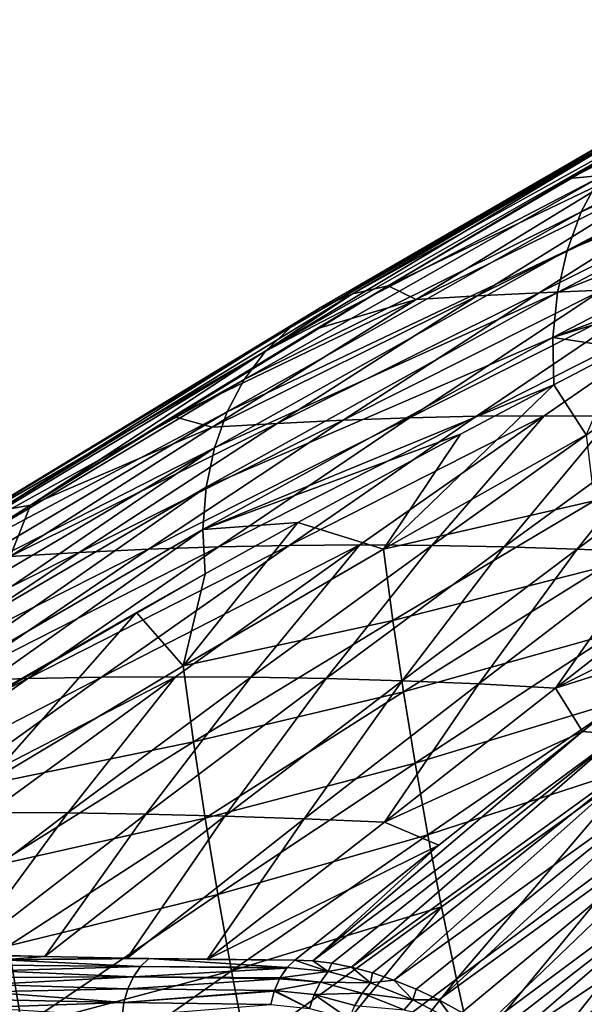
# Model space of a CAD drawing. Header units: metres. Extents: x -81 to 81, y -160 to 24.
# Tile 91 of 256: x -69 to -61, y -30 to -16. Entities that reach past the tile are written whole.
import ezdxf

# ---------------------------------------------------------------- set-up
doc = ezdxf.new("R2010")
doc.units = ezdxf.units.M
doc.layers.add('solid_501850_SW0001', color=7, linetype='CONTINUOUS')

msp = doc.modelspace()

# ---------------------------------------------------------------- linework, layer by layer
at = {"layer": 'solid_501850_SW0001'}
for points in [[(-61.194122, -19.164076, 46.43763), (-56.188896, -16.486374, 42.72073), (-56.40696, -17.058104, 41.957092)], [(-61.194122, -19.164076, 46.43763), (-60.93544, -18.681717, 47.163544), (-56.188896, -16.486374, 42.72073)], [(-57.71299, -16.901487, 51.462601), (-58.814381, -17.219246, 50.82312), (-61.360336, -18.695679, 52.524231)], [(-60.618519, -18.630022, 53.509598), (-57.71299, -16.901487, 51.462601), (-61.360336, -18.695679, 52.524231)], [(-61.391117, -19.69943, 45.730347), (-56.40696, -17.058104, 41.957092), (-56.56068, -17.680761, 41.216946)], [(-61.391117, -19.69943, 45.730347), (-61.194122, -19.164076, 46.43763), (-56.40696, -17.058104, 41.957092)], [(-64.379669, -20.305254, 53.599503), (-58.814381, -17.219246, 50.82312), (-59.337078, -17.366125, 50.118191)], [(-64.379669, -20.305254, 53.599503), (-63.884766, -20.192585, 54.242268), (-58.814381, -17.219246, 50.82312)], [(-63.884766, -20.192585, 54.242268), (-61.360336, -18.695679, 52.524231), (-58.814381, -17.219246, 50.82312)], [(-64.832733, -20.500666, 52.92543), (-59.337078, -17.366125, 50.118191), (-59.815105, -17.593344, 49.387402)], [(-64.832733, -20.500666, 52.92543), (-64.379669, -20.305254, 53.599503), (-59.337078, -17.366125, 50.118191)], [(-65.23793, -20.768713, 52.23674), (-59.815105, -17.593344, 49.387402), (-60.243313, -17.892267, 48.645046)], [(-65.23793, -20.768713, 52.23674), (-64.832733, -20.500666, 52.92543), (-59.815105, -17.593344, 49.387402)], [(-61.523792, -20.283585, 45.048428), (-56.56068, -17.680761, 41.216946), (-56.646946, -18.349504, 40.50811)], [(-61.523792, -20.283585, 45.048428), (-61.391117, -19.69943, 45.730347), (-56.56068, -17.680761, 41.216946)], [(-65.590599, -21.101986, 51.545368), (-60.243313, -17.892267, 48.645046), (-60.617638, -18.256433, 47.901527)], [(-65.590599, -21.101986, 51.545368), (-65.23793, -20.768713, 52.23674), (-60.243313, -17.892267, 48.645046)], [(-65.590599, -21.101986, 51.545368), (-60.617638, -18.256433, 47.901527), (-60.93544, -18.681717, 47.163544)], [(-61.588005, -20.910103, 44.402264), (-56.646946, -18.349504, 40.50811), (-56.66172, -19.058153, 39.840538)], [(-61.588005, -20.910103, 44.402264), (-61.523792, -20.283585, 45.048428), (-56.646946, -18.349504, 40.50811)], [(-58.202454, -18.497089, 56.341846), (-59.019676, -18.534069, 55.407215), (-61.779064, -20.28908, 57.589535)], [(-60.905266, -20.253839, 58.585968), (-58.202454, -18.497089, 56.341846), (-61.779064, -20.28908, 57.589535)], [(-60.618519, -18.630022, 53.509598), (-61.360336, -18.695679, 52.524231), (-63.884766, -20.192585, 54.242268)], [(-63.493195, -20.383633, 55.570053), (-60.618519, -18.630022, 53.509598), (-63.884766, -20.192585, 54.242268)], [(-59.826923, -18.579784, 54.464134), (-60.618519, -18.630022, 53.509598), (-63.493195, -20.383633, 55.570053)], [(-62.643219, -20.333609, 56.584915), (-59.826923, -18.579784, 54.464134), (-63.493195, -20.383633, 55.570053)], [(-59.019676, -18.534069, 55.407215), (-59.826923, -18.579784, 54.464134), (-62.643219, -20.333609, 56.584915)], [(-61.779064, -20.28908, 57.589535), (-59.019676, -18.534069, 55.407215), (-62.643219, -20.333609, 56.584915)], [(-65.887817, -21.495939, 50.858681), (-60.93544, -18.681717, 47.163544), (-61.194122, -19.164076, 46.43763)], [(-65.887817, -21.495939, 50.858681), (-65.590599, -21.101986, 51.545368), (-60.93544, -18.681717, 47.163544)], [(-61.588005, -20.910103, 44.402264), (-56.66172, -19.058153, 39.840538), (-58.31303, -19.884878, 41.166775)], [(-66.126755, -21.946142, 50.183865), (-61.194122, -19.164076, 46.43763), (-61.391117, -19.69943, 45.730347)], [(-66.126755, -21.946142, 50.183865), (-65.887817, -21.495939, 50.858681), (-61.194122, -19.164076, 46.43763)], [(-66.304573, -22.448099, 49.52813), (-61.391117, -19.69943, 45.730347), (-61.523792, -20.283585, 45.048428)], [(-66.304573, -22.448099, 49.52813), (-66.126755, -21.946142, 50.183865), (-61.391117, -19.69943, 45.730347)], [(-61.588005, -20.910103, 44.402264), (-58.31303, -19.884878, 41.166775), (-60.601639, -21.059099, 43.014286)], [(-68.864944, -23.245317, 57.726379), (-63.884766, -20.192585, 54.242268), (-64.379669, -20.305254, 53.599503)], [(-68.864944, -23.245317, 57.726379), (-66.880417, -22.012691, 56.322659), (-63.884766, -20.192585, 54.242268)], [(-66.880417, -22.012691, 56.322659), (-64.881767, -20.793003, 54.929573), (-63.884766, -20.192585, 54.242268)], [(-66.418381, -22.997185, 48.898903), (-61.523792, -20.283585, 45.048428), (-61.588005, -20.910103, 44.402264)], [(-66.418381, -22.997185, 48.898903), (-66.304573, -22.448099, 49.52813), (-61.523792, -20.283585, 45.048428)], [(-61.779064, -20.28908, 57.589535), (-62.643219, -20.333609, 56.584915), (-65.429253, -22.107925, 58.711353)], [(-64.512169, -22.063446, 59.772778), (-61.779064, -20.28908, 57.589535), (-65.429253, -22.107925, 58.711353)], [(-63.493195, -20.383633, 55.570053), (-63.884766, -20.192585, 54.242268), (-64.881767, -20.793003, 54.929573)], [(-60.905266, -20.253839, 58.585968), (-61.779064, -20.28908, 57.589535), (-64.512169, -22.063446, 59.772778)], [(-63.5863, -22.029716, 60.826778), (-60.905266, -20.253839, 58.585968), (-64.512169, -22.063446, 59.772778)], [(-60.022774, -20.231279, 59.575081), (-60.905266, -20.253839, 58.585968), (-63.5863, -22.029716, 60.826778)], [(-62.651531, -22.008499, 61.873276), (-60.022774, -20.231279, 59.575081), (-63.5863, -22.029716, 60.826778)], [(-59.135029, -20.224283, 60.556034), (-60.022774, -20.231279, 59.575081), (-62.651531, -22.008499, 61.873276)], [(-61.712086, -22.00211, 62.911091), (-59.135029, -20.224283, 60.556034), (-62.651531, -22.008499, 61.873276)], [(-60.756516, -22.008625, 63.946312), (-59.135029, -20.224283, 60.556034), (-61.712086, -22.00211, 62.911091)], [(-69.336906, -23.330952, 57.135227), (-64.379669, -20.305254, 53.599503), (-64.832733, -20.500666, 52.92543)], [(-69.336906, -23.330952, 57.135227), (-68.864944, -23.245317, 57.726379), (-64.379669, -20.305254, 53.599503)], [(-63.493195, -20.383633, 55.570053), (-64.881767, -20.793003, 54.929573), (-66.880417, -22.012691, 56.322659)], [(-66.335556, -22.160696, 57.642624), (-63.493195, -20.383633, 55.570053), (-66.880417, -22.012691, 56.322659)], [(-62.643219, -20.333609, 56.584915), (-63.493195, -20.383633, 55.570053), (-66.335556, -22.160696, 57.642624)], [(-65.429253, -22.107925, 58.711353), (-62.643219, -20.333609, 56.584915), (-66.335556, -22.160696, 57.642624)], [(-69.767914, -23.499159, 56.510479), (-64.832733, -20.500666, 52.92543), (-65.23793, -20.768713, 52.23674)], [(-69.767914, -23.499159, 56.510479), (-69.336906, -23.330952, 57.135227), (-64.832733, -20.500666, 52.92543)], [(-70.152275, -23.739807, 55.869869), (-65.23793, -20.768713, 52.23674), (-65.590599, -21.101986, 51.545368)], [(-70.152275, -23.739807, 55.869869), (-69.767914, -23.499159, 56.510479), (-65.23793, -20.768713, 52.23674)], [(-66.463417, -23.58602, 48.308098), (-61.588005, -20.910103, 44.402264), (-61.57806, -21.570274, 43.805874)], [(-66.463417, -23.58602, 48.308098), (-66.418381, -22.997185, 48.898903), (-61.588005, -20.910103, 44.402264)], [(-61.588005, -20.910103, 44.402264), (-60.601639, -21.059099, 43.014286), (-61.57806, -21.570274, 43.805874)], [(-70.485184, -24.045195, 55.2258), (-65.590599, -21.101986, 51.545368), (-65.887817, -21.495939, 50.858681)], [(-70.485184, -24.045195, 55.2258), (-70.152275, -23.739807, 55.869869), (-65.590599, -21.101986, 51.545368)], [(-61.127281, -22.266361, 42.801895), (-61.57806, -21.570274, 43.805874), (-60.601639, -21.059099, 43.014286)], [(-70.763603, -24.410601, 54.58593), (-65.887817, -21.495939, 50.858681), (-66.126755, -21.946142, 50.183865)], [(-70.763603, -24.410601, 54.58593), (-70.485184, -24.045195, 55.2258), (-65.887817, -21.495939, 50.858681)], [(-66.463417, -23.58602, 48.308098), (-61.57806, -21.570274, 43.805874), (-62.877422, -22.260086, 44.862408)], [(-63.946564, -23.858078, 45.068821), (-62.877422, -22.260086, 44.862408), (-61.57806, -21.570274, 43.805874)], [(-61.127281, -22.266361, 42.801895), (-63.946564, -23.858078, 45.068821), (-61.57806, -21.570274, 43.805874)], [(-70.984558, -24.831423, 53.957726), (-66.126755, -21.946142, 50.183865), (-66.304573, -22.448099, 49.52813)], [(-70.984558, -24.831423, 53.957726), (-70.763603, -24.410601, 54.58593), (-66.126755, -21.946142, 50.183865)], [(-66.335556, -22.160696, 57.642624), (-66.880417, -22.012691, 56.322659), (-68.864944, -23.245317, 57.726379)], [(-64.512169, -22.063446, 59.772778), (-65.429253, -22.107925, 58.711353), (-68.187302, -23.904387, 60.845455)], [(-67.221321, -23.859325, 61.95903), (-64.512169, -22.063446, 59.772778), (-68.187302, -23.904387, 60.845455)], [(-63.5863, -22.029716, 60.826778), (-64.512169, -22.063446, 59.772778), (-67.221321, -23.859325, 61.95903)], [(-66.247749, -23.827011, 63.066284), (-63.5863, -22.029716, 60.826778), (-67.221321, -23.859325, 61.95903)], [(-62.651531, -22.008499, 61.873276), (-63.5863, -22.029716, 60.826778), (-66.247749, -23.827011, 63.066284)], [(-65.264992, -23.807175, 64.165779), (-62.651531, -22.008499, 61.873276), (-66.247749, -23.827011, 63.066284)], [(-61.712086, -22.00211, 62.911091), (-62.651531, -22.008499, 61.873276), (-65.264992, -23.807175, 64.165779)], [(-64.278069, -23.801426, 65.255951), (-61.712086, -22.00211, 62.911091), (-65.264992, -23.807175, 64.165779)], [(-63.273525, -23.807291, 66.34433), (-61.712086, -22.00211, 62.911091), (-64.278069, -23.801426, 65.255951)], [(-63.273525, -23.807291, 66.34433), (-60.756516, -22.008625, 63.946312), (-61.712086, -22.00211, 62.911091)], [(-62.266434, -23.827265, 67.421646), (-60.756516, -22.008625, 63.946312), (-63.273525, -23.807291, 66.34433)], [(-62.266434, -23.827265, 67.421646), (-59.797867, -22.029982, 64.97113), (-60.756516, -22.008625, 63.946312)], [(-61.250618, -23.859686, 68.490616), (-59.797867, -22.029982, 64.97113), (-62.266434, -23.827265, 67.421646)], [(-61.250618, -23.859686, 68.490616), (-58.830807, -22.063816, 65.987831), (-59.797867, -22.029982, 64.97113)], [(-60.227856, -23.904913, 69.55275), (-58.830807, -22.063816, 65.987831), (-61.250618, -23.859686, 68.490616)], [(-65.429253, -22.107925, 58.711353), (-66.335556, -22.160696, 57.642624), (-69.147179, -23.961664, 59.728622)], [(-68.187302, -23.904387, 60.845455), (-65.429253, -22.107925, 58.711353), (-69.147179, -23.961664, 59.728622)], [(-69.147179, -23.961664, 59.728622), (-66.335556, -22.160696, 57.642624), (-68.864944, -23.245317, 57.726379)], [(-66.463417, -23.58602, 48.308098), (-62.877422, -22.260086, 44.862408), (-65.140259, -23.487789, 46.71101)], [(-63.946564, -23.858078, 45.068821), (-65.140259, -23.487789, 46.71101), (-62.877422, -22.260086, 44.862408)], [(-61.015484, -23.187029, 42.119617), (-63.946564, -23.858078, 45.068821), (-61.127281, -22.266361, 42.801895)], [(-71.242256, -25.820448, 52.766571), (-66.304573, -22.448099, 49.52813), (-66.418381, -22.997185, 48.898903)], [(-71.242256, -25.820448, 52.766571), (-71.145111, -25.302979, 53.348698), (-66.304573, -22.448099, 49.52813)], [(-71.145111, -25.302979, 53.348698), (-70.984558, -24.831423, 53.957726), (-66.304573, -22.448099, 49.52813)], [(-71.271049, -26.376171, 52.223724), (-66.418381, -22.997185, 48.898903), (-66.463417, -23.58602, 48.308098)], [(-71.271049, -26.376171, 52.223724), (-71.242256, -25.820448, 52.766571), (-66.418381, -22.997185, 48.898903)], [(-70.3368, -24.173672, 58.780918), (-68.864944, -23.245317, 57.726379), (-69.336906, -23.330952, 57.135227)], [(-69.147179, -23.961664, 59.728622), (-68.864944, -23.245317, 57.726379), (-70.3368, -24.173672, 58.780918)], [(-61.015484, -23.187029, 42.119617), (-63.818981, -24.852942, 44.337799), (-63.946564, -23.858078, 45.068821)], [(-60.883514, -24.106203, 41.436737), (-63.818981, -24.852942, 44.337799), (-61.015484, -23.187029, 42.119617)], [(-66.74015, -25.483051, 47.336128), (-66.433014, -24.204435, 47.772079), (-65.140259, -23.487789, 46.71101)], [(-63.946564, -23.858078, 45.068821), (-66.74015, -25.483051, 47.336128), (-65.140259, -23.487789, 46.71101)], [(-66.463417, -23.58602, 48.308098), (-65.140259, -23.487789, 46.71101), (-66.433014, -24.204435, 47.772079)], [(-71.271049, -26.376171, 52.223724), (-66.463417, -23.58602, 48.308098), (-71.224533, -26.959604, 51.737106)], [(-66.463417, -23.58602, 48.308098), (-66.433014, -24.204435, 47.772079), (-71.224533, -26.959604, 51.737106)], [(-66.247749, -23.827011, 63.066284), (-67.221321, -23.859325, 61.95903), (-69.922775, -25.691647, 64.162834)], [(-68.90509, -25.661154, 65.318436), (-66.247749, -23.827011, 63.066284), (-69.922775, -25.691647, 64.162834)], [(-65.264992, -23.807175, 64.165779), (-66.247749, -23.827011, 63.066284), (-68.90509, -25.661154, 65.318436)], [(-67.878021, -25.642834, 66.466118), (-65.264992, -23.807175, 64.165779), (-68.90509, -25.661154, 65.318436)], [(-64.278069, -23.801426, 65.255951), (-65.264992, -23.807175, 64.165779), (-67.878021, -25.642834, 66.466118)], [(-66.847618, -25.637768, 67.604004), (-64.278069, -23.801426, 65.255951), (-67.878021, -25.642834, 66.466118)], [(-65.798317, -25.642941, 68.741196), (-64.278069, -23.801426, 65.255951), (-66.847618, -25.637768, 67.604004)], [(-63.818981, -24.852942, 44.337799), (-66.74015, -25.483051, 47.336128), (-63.946564, -23.858078, 45.068821)], [(-65.798317, -25.642941, 68.741196), (-63.273525, -23.807291, 66.34433), (-64.278069, -23.801426, 65.255951)], [(-64.747231, -25.661392, 69.866936), (-63.273525, -23.807291, 66.34433), (-65.798317, -25.642941, 68.741196)], [(-64.747231, -25.661392, 69.866936), (-62.266434, -23.827265, 67.421646), (-63.273525, -23.807291, 66.34433)], [(-63.687233, -25.691992, 70.984154), (-62.266434, -23.827265, 67.421646), (-64.747231, -25.661392, 69.866936)], [(-63.687233, -25.691992, 70.984154), (-61.250618, -23.859686, 68.490616), (-62.266434, -23.827265, 67.421646)], [(-68.187302, -23.904387, 60.845455), (-69.147179, -23.961664, 59.728622), (-71.939209, -25.79347, 61.83773)], [(-70.933151, -25.735735, 63.001179), (-68.187302, -23.904387, 60.845455), (-71.939209, -25.79347, 61.83773)], [(-67.221321, -23.859325, 61.95903), (-68.187302, -23.904387, 60.845455), (-70.933151, -25.735735, 63.001179)], [(-69.922775, -25.691647, 64.162834), (-67.221321, -23.859325, 61.95903), (-70.933151, -25.735735, 63.001179)], [(-62.620579, -25.736265, 72.094833), (-61.250618, -23.859686, 68.490616), (-63.687233, -25.691992, 70.984154)], [(-62.620579, -25.736265, 72.094833), (-60.227856, -23.904913, 69.55275), (-61.250618, -23.859686, 68.490616)], [(-61.551903, -25.794094, 73.201157), (-60.227856, -23.904913, 69.55275), (-62.620579, -25.736265, 72.094833)], [(-61.551903, -25.794094, 73.201157), (-59.20145, -23.962288, 70.608871), (-60.227856, -23.904913, 69.55275)], [(-61.551903, -25.794094, 73.201157), (-58.423096, -24.228901, 71.97052), (-59.20145, -23.962288, 70.608871)], [(-60.883514, -24.106203, 41.436737), (-63.671436, -25.845928, 43.605717), (-63.818981, -24.852942, 44.337799)], [(-60.736465, -25.026358, 40.75848), (-63.671436, -25.845928, 43.605717), (-60.883514, -24.106203, 41.436737)], [(-71.224533, -26.959604, 51.737106), (-66.433014, -24.204435, 47.772079), (-69.626366, -26.023113, 50.40889)], [(-69.626366, -26.023113, 50.40889), (-66.433014, -24.204435, 47.772079), (-67.389954, -24.742155, 48.559872)], [(-66.74015, -25.483051, 47.336128), (-67.389954, -24.742155, 48.559872), (-66.433014, -24.204435, 47.772079)], [(-61.551903, -25.794094, 73.201157), (-59.648865, -25.193647, 73.372673), (-58.423096, -24.228901, 71.97052)], [(-69.506721, -27.139854, 49.602177), (-69.626366, -26.023113, 50.40889), (-67.389954, -24.742155, 48.559872)], [(-66.74015, -25.483051, 47.336128), (-69.506721, -27.139854, 49.602177), (-67.389954, -24.742155, 48.559872)], [(-63.818981, -24.852942, 44.337799), (-66.59671, -26.545139, 46.557365), (-66.74015, -25.483051, 47.336128)], [(-63.671436, -25.845928, 43.605717), (-66.59671, -26.545139, 46.557365), (-63.818981, -24.852942, 44.337799)], [(-60.736465, -25.026358, 40.75848), (-63.508858, -26.839666, 42.878063), (-63.671436, -25.845928, 43.605717)], [(-60.574455, -25.950279, 40.088985), (-63.508858, -26.839666, 42.878063), (-60.736465, -25.026358, 40.75848)], [(-61.551903, -25.794094, 73.201157), (-61.17598, -26.399252, 75.096031), (-59.648865, -25.193647, 73.372673)], [(-59.648865, -25.193647, 73.372673), (-61.17598, -26.399252, 75.096031), (-60.656105, -26.441969, 75.551254)], [(-66.59671, -26.545139, 46.557365), (-69.506721, -27.139854, 49.602177), (-66.74015, -25.483051, 47.336128)], [(-66.847618, -25.637768, 67.604004), (-67.878021, -25.642834, 66.466118), (-70.50753, -27.533276, 68.78968)], [(-69.437401, -27.52895, 69.970474), (-66.847618, -25.637768, 67.604004), (-70.50753, -27.533276, 68.78968)], [(-68.347748, -27.533373, 71.152382), (-66.847618, -25.637768, 67.604004), (-69.437401, -27.52895, 69.970474)], [(-68.347748, -27.533373, 71.152382), (-65.798317, -25.642941, 68.741196), (-66.847618, -25.637768, 67.604004)], [(-68.90509, -25.661154, 65.318436), (-69.922775, -25.691647, 64.162834), (-72.635178, -27.577291, 66.400894)], [(-71.575935, -27.549803, 67.599159), (-68.90509, -25.661154, 65.318436), (-72.635178, -27.577291, 66.400894)], [(-67.878021, -25.642834, 66.466118), (-68.90509, -25.661154, 65.318436), (-71.575935, -27.549803, 67.599159)], [(-70.50753, -27.533276, 68.78968), (-67.878021, -25.642834, 66.466118), (-71.575935, -27.549803, 67.599159)], [(-67.257683, -27.55002, 72.323158), (-65.798317, -25.642941, 68.741196), (-68.347748, -27.533373, 71.152382)], [(-67.257683, -27.55002, 72.323158), (-64.747231, -25.661392, 69.866936), (-65.798317, -25.642941, 68.741196)], [(-66.158928, -27.577599, 73.485565), (-64.747231, -25.661392, 69.866936), (-67.257683, -27.55002, 72.323158)], [(-66.158928, -27.577599, 73.485565), (-63.687233, -25.691992, 70.984154), (-64.747231, -25.661392, 69.866936)], [(-65.051559, -27.616371, 74.639519), (-63.687233, -25.691992, 70.984154), (-66.158928, -27.577599, 73.485565)], [(-65.051559, -27.616371, 74.639519), (-62.620579, -25.736265, 72.094833), (-63.687233, -25.691992, 70.984154)], [(-63.93615, -27.663353, 75.783691), (-62.620579, -25.736265, 72.094833), (-65.051559, -27.616371, 74.639519)], [(-63.93615, -27.663353, 75.783691), (-61.551903, -25.794094, 73.201157), (-62.620579, -25.736265, 72.094833)], [(-63.671436, -25.845928, 43.605717), (-66.434814, -27.60635, 45.778683), (-66.59671, -26.545139, 46.557365)], [(-63.508858, -26.839666, 42.878063), (-66.434814, -27.60635, 45.778683), (-63.671436, -25.845928, 43.605717)], [(-63.93615, -27.663353, 75.783691), (-61.17598, -26.399252, 75.096031), (-61.551903, -25.794094, 73.201157)], [(-60.574455, -25.950279, 40.088985), (-63.331535, -27.836782, 42.158699), (-63.508858, -26.839666, 42.878063)], [(-60.397022, -26.882402, 39.429516), (-63.331535, -27.836782, 42.158699), (-60.574455, -25.950279, 40.088985)], [(-64.934547, -29.593388, 79.726746), (-61.17598, -26.399252, 75.096031), (-63.17569, -27.983849, 77.313683)], [(-64.934547, -29.593388, 79.726746), (-60.656105, -26.441969, 75.551254), (-61.17598, -26.399252, 75.096031)], [(-64.934547, -29.593388, 79.726746), (-64.669945, -29.625719, 79.953918), (-60.656105, -26.441969, 75.551254)], [(-64.669945, -29.625719, 79.953918), (-64.392334, -29.680527, 80.177933), (-60.656105, -26.441969, 75.551254)], [(-64.392334, -29.680527, 80.177933), (-60.102528, -26.576172, 75.986557), (-60.656105, -26.441969, 75.551254)], [(-63.93615, -27.663353, 75.783691), (-63.17569, -27.983849, 77.313683), (-61.17598, -26.399252, 75.096031)], [(-66.59671, -26.545139, 46.557365), (-69.346672, -28.261818, 48.776249), (-69.506721, -27.139854, 49.602177)], [(-66.434814, -27.60635, 45.778683), (-69.346672, -28.261818, 48.776249), (-66.59671, -26.545139, 46.557365)], [(-64.392334, -29.680527, 80.177933), (-64.103065, -29.758564, 80.397186), (-60.102528, -26.576172, 75.986557)], [(-64.103065, -29.758564, 80.397186), (-63.803452, -29.860407, 80.610222), (-60.102528, -26.576172, 75.986557)], [(-63.803452, -29.860407, 80.610222), (-59.528305, -26.787651, 76.386482), (-60.102528, -26.576172, 75.986557)], [(-63.508858, -26.839666, 42.878063), (-66.258125, -28.668694, 45.004997), (-66.434814, -27.60635, 45.778683)], [(-63.331535, -27.836782, 42.158699), (-66.258125, -28.668694, 45.004997), (-63.508858, -26.839666, 42.878063)], [(-63.803452, -29.860407, 80.610222), (-63.494762, -29.986544, 80.81546), (-59.528305, -26.787651, 76.386482)], [(-63.494762, -29.986544, 80.81546), (-63.17865, -30.137127, 81.01107), (-59.528305, -26.787651, 76.386482)], [(-63.17865, -30.137127, 81.01107), (-58.94738, -27.067513, 76.744141), (-59.528305, -26.787651, 76.386482)], [(-60.397022, -26.882402, 39.429516), (-63.139347, -28.842426, 41.448433), (-63.331535, -27.836782, 42.158699)], [(-62.931107, -29.846731, 40.751682), (-63.139347, -28.842426, 41.448433), (-60.397022, -26.882402, 39.429516)], [(-60.202995, -27.81488, 38.783691), (-62.931107, -29.846731, 40.751682), (-60.397022, -26.882402, 39.429516)], [(-63.17865, -30.137127, 81.01107), (-62.857365, -30.311796, 81.194992), (-58.94738, -27.067513, 76.744141)], [(-62.857365, -30.311796, 81.194992), (-62.534821, -30.508911, 81.364517), (-58.94738, -27.067513, 76.744141)], [(-62.534821, -30.508911, 81.364517), (-58.368732, -27.409243, 77.055916), (-58.94738, -27.067513, 76.744141)], [(-62.534821, -30.508911, 81.364517), (-62.2159, -30.725571, 81.516907), (-58.368732, -27.409243, 77.055916)], [(-62.2159, -30.725571, 81.516907), (-57.801167, -27.806686, 77.318047), (-58.368732, -27.409243, 77.055916)], [(-70.922661, -29.493639, 73.605896), (-68.347748, -27.533373, 71.152382), (-69.437401, -27.52895, 69.970474)], [(-69.803589, -29.507711, 74.813156), (-68.347748, -27.533373, 71.152382), (-70.922661, -29.493639, 73.605896)], [(-69.803589, -29.507711, 74.813156), (-67.257683, -27.55002, 72.323158), (-68.347748, -27.533373, 71.152382)], [(-68.66375, -29.530859, 76.029358), (-67.257683, -27.55002, 72.323158), (-69.803589, -29.507711, 74.813156)], [(-68.66375, -29.530859, 76.029358), (-66.158928, -27.577599, 73.485565), (-67.257683, -27.55002, 72.323158)], [(-66.434814, -27.60635, 45.778683), (-69.171516, -29.385603, 47.95348), (-69.346672, -28.261818, 48.776249)], [(-66.258125, -28.668694, 45.004997), (-69.171516, -29.385603, 47.95348), (-66.434814, -27.60635, 45.778683)], [(-67.521385, -29.55582, 77.217247), (-66.158928, -27.577599, 73.485565), (-68.66375, -29.530859, 76.029358)], [(-67.521385, -29.55582, 77.217247), (-65.051559, -27.616371, 74.639519), (-66.158928, -27.577599, 73.485565)], [(-66.402817, -29.573507, 78.332069), (-65.051559, -27.616371, 74.639519), (-67.521385, -29.55582, 77.217247)], [(-66.402817, -29.573507, 78.332069), (-63.93615, -27.663353, 75.783691), (-65.051559, -27.616371, 74.639519)], [(-66.402817, -29.573507, 78.332069), (-63.17569, -27.983849, 77.313683), (-63.93615, -27.663353, 75.783691)], [(-60.202995, -27.81488, 38.783691), (-62.708351, -30.857691, 40.065331), (-62.931107, -29.846731, 40.751682)], [(-60.202995, -27.81488, 38.783691), (-59.9939, -28.753708, 38.149189), (-62.708351, -30.857691, 40.065331)], [(-62.2159, -30.725571, 81.516907), (-61.905766, -30.95822, 81.649811), (-57.801167, -27.806686, 77.318047)], [(-61.905766, -30.95822, 81.649811), (-61.608353, -31.20344, 81.762047), (-57.801167, -27.806686, 77.318047)], [(-61.608353, -31.20344, 81.762047), (-57.253654, -28.25469, 77.525635), (-57.801167, -27.806686, 77.318047)], [(-63.331535, -27.836782, 42.158699), (-66.066704, -29.734125, 44.239288), (-66.258125, -28.668694, 45.004997)], [(-63.139347, -28.842426, 41.448433), (-66.066704, -29.734125, 44.239288), (-63.331535, -27.836782, 42.158699)], [(-66.402817, -29.573507, 78.332069), (-65.185043, -29.582447, 79.497948), (-63.17569, -27.983849, 77.313683)], [(-64.934547, -29.593388, 79.726746), (-63.17569, -27.983849, 77.313683), (-65.185043, -29.582447, 79.497948)], [(-61.608353, -31.20344, 81.762047), (-61.325222, -31.459229, 81.853676), (-57.253654, -28.25469, 77.525635)], [(-61.325222, -31.459229, 81.853676), (-61.0578, -31.723492, 81.92495), (-57.253654, -28.25469, 77.525635)], [(-66.258125, -28.668694, 45.004997), (-68.982224, -30.511589, 47.13715), (-69.171516, -29.385603, 47.95348)], [(-66.066704, -29.734125, 44.239288), (-68.982224, -30.511589, 47.13715), (-66.258125, -28.668694, 45.004997)], [(-62.708351, -30.857691, 40.065331), (-59.9939, -28.753708, 38.149189), (-62.471031, -31.871326, 39.387825)], [(-59.9939, -28.753708, 38.149189), (-59.770035, -29.695475, 37.52409), (-62.471031, -31.871326, 39.387825)], [(-63.139347, -28.842426, 41.448433), (-65.860809, -30.808418, 43.481693), (-66.066704, -29.734125, 44.239288)], [(-65.639282, -31.879519, 42.737473), (-65.860809, -30.808418, 43.481693), (-63.139347, -28.842426, 41.448433)], [(-62.931107, -29.846731, 40.751682), (-65.639282, -31.879519, 42.737473), (-63.139347, -28.842426, 41.448433)], [(-68.982224, -30.511589, 47.13715), (-71.883797, -31.185703, 50.132416), (-69.171516, -29.385603, 47.95348)], [(-69.17894, -29.519394, 75.48159), (-68.66375, -29.530859, 76.029358), (-69.803589, -29.507711, 74.813156)], [(-69.250237, -29.58036, 75.54689), (-69.316101, -29.651962, 75.606888), (-67.332657, -29.674074, 77.642982)], [(-69.250237, -29.58036, 75.54689), (-68.66375, -29.530859, 76.029358), (-69.17894, -29.519394, 75.48159)], [(-69.250237, -29.58036, 75.54689), (-67.521385, -29.55582, 77.217247), (-68.66375, -29.530859, 76.029358)], [(-69.250237, -29.58036, 75.54689), (-67.2369, -29.561073, 77.505371), (-67.521385, -29.55582, 77.217247)], [(-69.250237, -29.58036, 75.54689), (-67.215828, -29.561441, 77.526581), (-67.2369, -29.561073, 77.505371)], [(-69.250237, -29.58036, 75.54689), (-67.332657, -29.674074, 77.642982), (-67.215828, -29.561441, 77.526581)], [(-67.215828, -29.561441, 77.526581), (-66.402817, -29.573507, 78.332069), (-67.521385, -29.55582, 77.217247)], [(-67.2369, -29.561073, 77.505371), (-67.215828, -29.561441, 77.526581), (-67.521385, -29.55582, 77.217247)], [(-67.332657, -29.674074, 77.642982), (-65.290314, -29.685448, 79.610138), (-67.215828, -29.561441, 77.526581)], [(-67.215828, -29.561441, 77.526581), (-65.185043, -29.582447, 79.497948), (-66.402817, -29.573507, 78.332069)], [(-65.290314, -29.685448, 79.610138), (-65.185043, -29.582447, 79.497948), (-67.215828, -29.561441, 77.526581)], [(-65.290314, -29.685448, 79.610138), (-64.717239, -29.742901, 80.119438), (-65.185043, -29.582447, 79.497948)], [(-64.717239, -29.742901, 80.119438), (-64.934547, -29.593388, 79.726746), (-65.185043, -29.582447, 79.497948)], [(-64.717239, -29.742901, 80.119438), (-64.669945, -29.625719, 79.953918), (-64.934547, -29.593388, 79.726746)], [(-69.375671, -29.733259, 75.660805), (-69.428162, -29.823193, 75.707932), (-67.433105, -29.817236, 77.739502)], [(-69.316101, -29.651962, 75.606888), (-69.375671, -29.733259, 75.660805), (-67.332657, -29.674074, 77.642982)], [(-69.375671, -29.733259, 75.660805), (-67.433105, -29.817236, 77.739502), (-67.332657, -29.674074, 77.642982)], [(-66.066704, -29.734125, 44.239288), (-68.778, -31.640463, 46.32864), (-68.982224, -30.511589, 47.13715)], [(-65.860809, -30.808418, 43.481693), (-68.778, -31.640463, 46.32864), (-66.066704, -29.734125, 44.239288)], [(-67.433105, -29.817236, 77.739502), (-65.300209, -29.697475, 79.62075), (-67.332657, -29.674074, 77.642982)], [(-67.433105, -29.817236, 77.739502), (-65.390205, -29.832151, 79.717186), (-65.300209, -29.697475, 79.62075)], [(-67.332657, -29.674074, 77.642982), (-65.300209, -29.697475, 79.62075), (-65.290314, -29.685448, 79.610138)], [(-65.390205, -29.832151, 79.717186), (-64.717239, -29.742901, 80.119438), (-65.290314, -29.685448, 79.610138)], [(-65.300209, -29.697475, 79.62075), (-65.390205, -29.832151, 79.717186), (-65.290314, -29.685448, 79.610138)], [(-65.390205, -29.832151, 79.717186), (-64.825027, -29.8897, 80.218391), (-64.717239, -29.742901, 80.119438)], [(-64.825027, -29.8897, 80.218391), (-64.130402, -29.897173, 80.578087), (-64.717239, -29.742901, 80.119438)], [(-64.717239, -29.742901, 80.119438), (-64.392334, -29.680527, 80.177933), (-64.669945, -29.625719, 79.953918)], [(-64.717239, -29.742901, 80.119438), (-64.130402, -29.897173, 80.578087), (-64.392334, -29.680527, 80.177933)], [(-64.130402, -29.897173, 80.578087), (-64.103065, -29.758564, 80.397186), (-64.392334, -29.680527, 80.177933)], [(-62.471031, -31.871326, 39.387825), (-59.770035, -29.695475, 37.52409), (-62.218807, -32.884895, 38.715343)], [(-59.770035, -29.695475, 37.52409), (-59.531254, -30.637283, 36.904308), (-62.218807, -32.884895, 38.715343)], [(-69.472893, -29.920586, 75.747658), (-67.511581, -29.985226, 77.813812), (-67.433105, -29.817236, 77.739502)], [(-69.428162, -29.823193, 75.707932), (-69.472893, -29.920586, 75.747658), (-67.433105, -29.817236, 77.739502)], [(-67.511581, -29.985226, 77.813812), (-65.396797, -29.844265, 79.724243), (-67.433105, -29.817236, 77.739502)], [(-67.511581, -29.985226, 77.813812), (-65.467377, -30.005886, 79.799774), (-65.396797, -29.844265, 79.724243)], [(-67.433105, -29.817236, 77.739502), (-65.396797, -29.844265, 79.724243), (-65.390205, -29.832151, 79.717186)], [(-62.931107, -29.846731, 40.751682), (-65.403625, -32.957588, 42.002682), (-65.639282, -31.879519, 42.737473)], [(-65.396797, -29.844265, 79.724243), (-65.467377, -30.005886, 79.799774), (-64.825027, -29.8897, 80.218391)], [(-65.467377, -30.005886, 79.799774), (-64.914284, -30.062927, 80.288986), (-64.825027, -29.8897, 80.218391)], [(-62.931107, -29.846731, 40.751682), (-62.708351, -30.857691, 40.065331), (-65.403625, -32.957588, 42.002682)], [(-65.396797, -29.844265, 79.724243), (-64.825027, -29.8897, 80.218391), (-65.390205, -29.832151, 79.717186)], [(-64.914284, -30.062927, 80.288986), (-64.245384, -30.042723, 80.670578), (-64.825027, -29.8897, 80.218391)], [(-64.825027, -29.8897, 80.218391), (-64.245384, -30.042723, 80.670578), (-64.130402, -29.897173, 80.578087)], [(-64.130402, -29.897173, 80.578087), (-63.803452, -29.860407, 80.610222), (-64.103065, -29.758564, 80.397186)], [(-64.130402, -29.897173, 80.578087), (-63.539841, -30.134491, 80.981941), (-63.803452, -29.860407, 80.610222)], [(-63.539841, -30.134491, 80.981941), (-63.494762, -29.986544, 80.81546), (-63.803452, -29.860407, 80.610222)], [(-69.509285, -30.024168, 75.779465), (-69.53685, -30.132584, 75.802933), (-67.564957, -30.171335, 77.862953)], [(-69.472893, -29.920586, 75.747658), (-69.509285, -30.024168, 75.779465), (-67.511581, -29.985226, 77.813812)], [(-69.509285, -30.024168, 75.779465), (-67.564957, -30.171335, 77.862953), (-67.511581, -29.985226, 77.813812)], [(-67.564957, -30.171335, 77.862953), (-65.467377, -30.005886, 79.799774), (-67.511581, -29.985226, 77.813812)], [(-67.564957, -30.171335, 77.862953), (-65.471107, -30.016727, 79.803764), (-65.467377, -30.005886, 79.799774)], [(-67.564957, -30.171335, 77.862953), (-65.518471, -30.199188, 79.854385), (-65.471107, -30.016727, 79.803764)], [(-65.471107, -30.016727, 79.803764), (-65.518471, -30.199188, 79.854385), (-64.981171, -30.25514, 80.328209)], [(-65.471107, -30.016727, 79.803764), (-64.981171, -30.25514, 80.328209), (-65.467377, -30.005886, 79.799774)], [(-64.981171, -30.25514, 80.328209), (-64.914284, -30.062927, 80.288986), (-65.467377, -30.005886, 79.799774)], [(-64.245384, -30.042723, 80.670578), (-63.539841, -30.134491, 80.981941), (-64.130402, -29.897173, 80.578087)], [(-63.539841, -30.134491, 80.981941), (-63.17865, -30.137127, 81.01107), (-63.494762, -29.986544, 80.81546)], [(-69.53685, -30.132584, 75.802933), (-69.555237, -30.244417, 75.817757), (-67.564957, -30.171335, 77.862953)], [(-64.981171, -30.25514, 80.328209), (-64.427437, -30.402145, 80.758148), (-64.914284, -30.062927, 80.288986)], [(-64.914284, -30.062927, 80.288986), (-64.345833, -30.213493, 80.731468), (-64.245384, -30.042723, 80.670578)], [(-64.427437, -30.402145, 80.758148), (-64.345833, -30.213493, 80.731468), (-64.914284, -30.062927, 80.288986)], [(-64.345833, -30.213493, 80.731468), (-63.6614, -30.2778, 81.069374), (-64.245384, -30.042723, 80.670578)], [(-64.245384, -30.042723, 80.670578), (-63.6614, -30.2778, 81.069374), (-63.539841, -30.134491, 80.981941)], [(-63.6614, -30.2778, 81.069374), (-62.952602, -30.443745, 81.329475), (-63.539841, -30.134491, 80.981941)], [(-63.539841, -30.134491, 80.981941), (-62.952602, -30.443745, 81.329475), (-63.17865, -30.137127, 81.01107)], [(-62.952602, -30.443745, 81.329475), (-62.857365, -30.311796, 81.194992), (-63.17865, -30.137127, 81.01107)], [(-69.555237, -30.244417, 75.817757), (-67.591095, -30.368143, 77.884972), (-67.564957, -30.171335, 77.862953)], [(-67.591095, -30.368143, 77.884972), (-65.518471, -30.199188, 79.854385), (-67.564957, -30.171335, 77.862953)]]:
    msp.add_3dface(points, dxfattribs=at)

doc.saveas('drawing.dxf')
